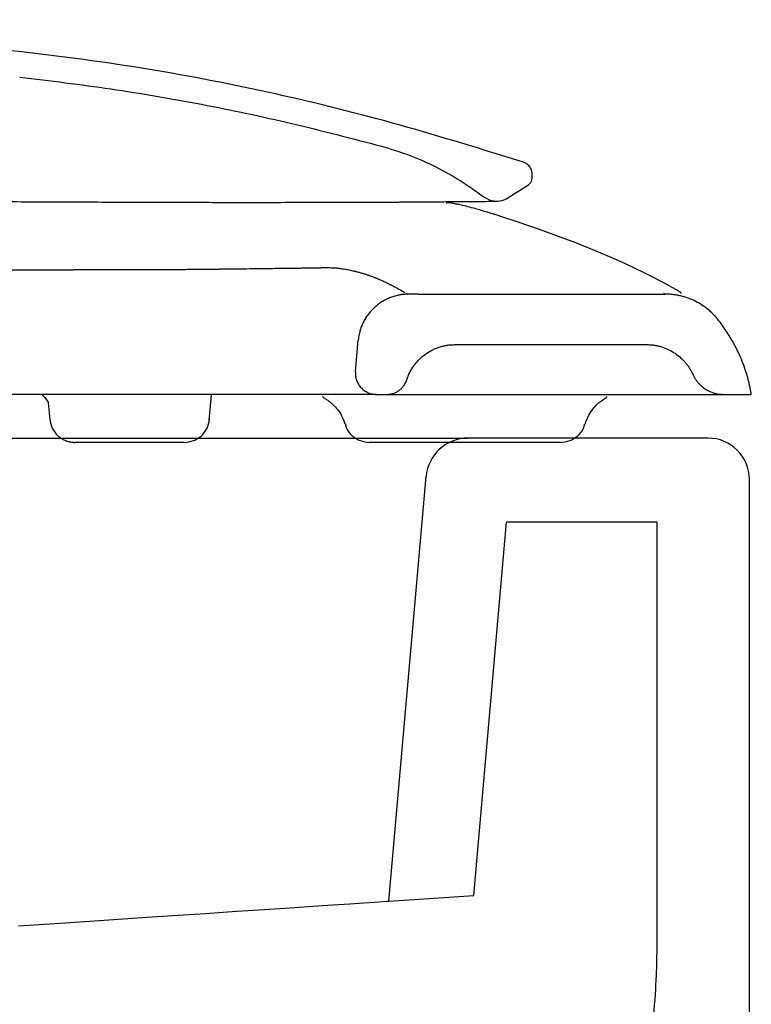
# Model space of a CAD drawing. Header units: millimetres. Extents: x 4421.4 to 4421.82, y 2367.592 to 2368.026.
# Tile 9 of 9: x 4421.733 to 4421.82, y 2367.909 to 2368.026. Entities that reach past the tile are written whole.
import ezdxf

# ---------------------------------------------------------------- set-up
doc = ezdxf.new("R2010")
doc.units = ezdxf.units.MM
doc.layers.add('SANINDUSA', color=3, linetype='Continuous')

msp = doc.modelspace()

# ---------------------------------------------------------------- linework, layer by layer
at = {"layer": 'SANINDUSA'}
for p, q in [((4421.79391, 2368.00683), (4421.7939, 2368.00724)), ((4421.79099, 2368.00442), (4421.79345, 2368.00599)), ((4421.78368, 2368.00386), (4421.78381, 2368.00385)), ((4421.78487, 2368.00369), (4421.78476, 2368.0037)), ((4421.78814, 2368.00456), (4421.78891, 2368.00416)), ((4421.77895, 2367.99307), (4421.77901, 2367.99303)), ((4421.78037, 2367.993), (4421.80971, 2367.993)), ((4421.77292, 2367.98381), (4421.77324, 2367.98751)), ((4421.78472, 2367.987), (4421.80751, 2367.987)), ((4421.81291, 2367.9836), (4421.81301, 2367.98341)), ((4421.73643, 2367.98009), (4421.7366, 2367.9781)), ((4421.75555, 2367.97804), (4421.7558, 2367.98101)), ((4421.77541, 2367.98109), (4421.77662, 2367.98109)), ((4421.81664, 2367.98109), (4421.81992, 2367.98109)), ((4421.68219, 2367.97589), (4421.78628, 2367.97589)), ((4421.7526, 2367.97539), (4421.73959, 2367.97539)), ((4421.81479, 2367.97589), (4421.78628, 2367.97589)), ((4421.77688, 2367.92089), (4421.78129, 2367.97132)), ((4421.81969, 2367.86789), (4421.81969, 2367.97099)), ((4421.78698, 2367.92156), (4421.79086, 2367.96589)), ((4421.80869, 2367.96589), (4421.79086, 2367.96589)), ((4421.77688, 2367.92089), (4421.78698, 2367.92156))]:
    msp.add_line(p, q, dxfattribs=at)
at = {"layer": 'SANINDUSA', "flags": 128}
for points in [[(4421.81159, 2367.99307), (4421.81159, 2367.9931), (4421.81155, 2367.99315), (4421.81112, 2367.99345), (4421.81051, 2367.9938), (4421.80991, 2367.99414), (4421.80914, 2367.99454), (4421.80821, 2367.99502), (4421.80721, 2367.99552), (4421.80615, 2367.99604), (4421.8049, 2367.99662), (4421.80327, 2367.99735), (4421.8013, 2367.99819), (4421.79909, 2367.99908), (4421.79704, 2367.99986), (4421.79478, 2368.00068), (4421.79223, 2368.00156), (4421.79016, 2368.00223), (4421.78962, 2368.0024), (4421.78949, 2368.00244), (4421.78942, 2368.00246), (4421.78939, 2368.00247), (4421.78937, 2368.00248), (4421.78937, 2368.00248), (4421.78937, 2368.00248), (4421.78937, 2368.00248), (4421.78937, 2368.00248), (4421.78937, 2368.00248), (4421.78937, 2368.00248), (4421.78929, 2368.0025), (4421.78904, 2368.00258)], [(4421.73622, 2367.98045), (4421.7364, 2367.98015), (4421.73642, 2367.98011), (4421.73643, 2367.98009), (4421.73643, 2367.98009), (4421.73643, 2367.98009), (4421.73643, 2367.98009), (4421.73643, 2367.98009), (4421.73643, 2367.98009), (4421.73643, 2367.98009), (4421.73643, 2367.98009)], [(4421.73289, 2367.91794), (4421.73781, 2367.91827), (4421.74251, 2367.91859), (4421.74698, 2367.91889), (4421.75119, 2367.91917), (4421.75512, 2367.91943), (4421.75877, 2367.91968), (4421.76212, 2367.9199), (4421.76515, 2367.9201), (4421.76786, 2367.92028), (4421.77022, 2367.92044), (4421.77224, 2367.92058), (4421.7739, 2367.92069), (4421.7752, 2367.92078), (4421.77613, 2367.92084), (4421.77669, 2367.92088), (4421.77688, 2367.92089)]]:
    msp.add_lwpolyline(points, dxfattribs=at)
at = {"layer": 'SANINDUSA'}
for centre, radius, start, end in [((4421.78628, 2367.97089), 0.005, 90, 175), ((4421.81479, 2367.97099), 0.0049, 0, 90)]:
    msp.add_arc(centre, radius, start, end, dxfattribs=at)
for points, knots in [([(4421.79286, 2368.00866), (4421.788, 2368.01018), (4421.77827, 2368.0132), (4421.76338, 2368.01693), (4421.74827, 2368.01986), (4421.73282, 2368.02196), (4421.71714, 2368.02327), (4421.696, 2368.02404), (4421.66957, 2368.0246), (4421.63787, 2368.02513), (4421.60616, 2368.02551), (4421.57451, 2368.02562), (4421.5429, 2368.02557), (4421.52187, 2368.0253), (4421.51135, 2368.02517)], [0, 0, 0, 0, 0.053986, 0.107963, 0.162502, 0.217043, 0.273048, 0.32916, 0.441138, 0.553118, 0.665118, 0.777119, 0.888556, 1, 1, 1, 1]), ([(4421.73304, 2368.01879), (4421.73665, 2368.01835), (4421.74387, 2368.01747), (4421.75465, 2368.01561), (4421.76538, 2368.01335), (4421.77247, 2368.0115), (4421.77601, 2368.01057)], [0, 0, 0, 0, 0.249034, 0.498442, 0.749031, 1, 1, 1, 1]), ([(4421.53325, 2368.01113), (4421.54055, 2368.0102), (4421.54147, 2368.01009), (4421.54312, 2368.00988), (4421.54547, 2368.0096), (4421.54853, 2368.00925), (4421.55195, 2368.00887), (4421.55514, 2368.00853), (4421.55812, 2368.00822), (4421.56137, 2368.0079), (4421.56486, 2368.00757), (4421.56855, 2368.00725), (4421.57179, 2368.00698), (4421.57495, 2368.00673), (4421.57803, 2368.00649), (4421.58116, 2368.00626), (4421.5839, 2368.00608), (4421.58616, 2368.00593), (4421.58834, 2368.00579), (4421.5903, 2368.00567), (4421.59229, 2368.00555), (4421.59424, 2368.00545), (4421.59669, 2368.00532), (4421.59953, 2368.00518), (4421.60236, 2368.00505), (4421.60499, 2368.00494), (4421.60785, 2368.00484), (4421.61122, 2368.00473), (4421.61494, 2368.00463), (4421.61768, 2368.00457), (4421.61967, 2368.00454), (4421.62113, 2368.00451), (4421.62302, 2368.00449), (4421.6274, 2368.00444), (4421.63424, 2368.0044), (4421.64117, 2368.00439), (4421.64552, 2368.00439), (4421.64722, 2368.00439), (4421.64866, 2368.00438), (4421.65011, 2368.00438), (4421.65156, 2368.00438), (4421.65344, 2368.00437), (4421.65574, 2368.00437), (4421.65859, 2368.00436), (4421.66186, 2368.00435), (4421.66553, 2368.00433), (4421.66947, 2368.00432), (4421.67331, 2368.0043), (4421.67696, 2368.00428), (4421.68037, 2368.00426), (4421.68306, 2368.00424), (4421.68516, 2368.00423), (4421.68672, 2368.00422), (4421.68824, 2368.00421), (4421.69047, 2368.0042), (4421.69314, 2368.00418), (4421.69611, 2368.00416), (4421.69878, 2368.00415), (4421.70147, 2368.00413), (4421.70436, 2368.00412), (4421.70684, 2368.00411), (4421.70914, 2368.0041), (4421.71146, 2368.00408), (4421.71428, 2368.00407), (4421.71727, 2368.00405), (4421.7199, 2368.00404), (4421.72212, 2368.00404), (4421.72455, 2368.00403), (4421.72774, 2368.00401), (4421.73165, 2368.00399), (4421.73538, 2368.00397), (4421.7387, 2368.00396), (4421.74166, 2368.00395), (4421.74463, 2368.00393), (4421.74767, 2368.00392), (4421.75078, 2368.00391), (4421.75377, 2368.00391), (4421.75667, 2368.0039), (4421.75957, 2368.0039), (4421.76295, 2368.0039), (4421.76669, 2368.00391), (4421.76962, 2368.00391), (4421.77155, 2368.00392), (4421.77253, 2368.00392), (4421.77351, 2368.00392), (4421.77447, 2368.00393), (4421.77542, 2368.00393), (4421.77633, 2368.00394), (4421.77721, 2368.00394), (4421.77794, 2368.00394), (4421.77853, 2368.00395), (4421.77899, 2368.00395), (4421.77958, 2368.00395), (4421.78031, 2368.00396), (4421.78122, 2368.00397), (4421.78218, 2368.00398), (4421.78318, 2368.00398), (4421.78412, 2368.00399), (4421.78484, 2368.004), (4421.78536, 2368.004), (4421.78573, 2368.004), (4421.78617, 2368.00401), (4421.78668, 2368.00401), (4421.78725, 2368.00402), (4421.78778, 2368.00402), (4421.78808, 2368.00402), (4421.78957, 2368.00403)], [0, 0, 0, 0, 0.005923, 0.011652, 0.020738, 0.035435, 0.049596, 0.06243, 0.073885, 0.084873, 0.100409, 0.114053, 0.126585, 0.136305, 0.148677, 0.15988, 0.169669, 0.177483, 0.183547, 0.192277, 0.197761, 0.203956, 0.212272, 0.22271, 0.232703, 0.240873, 0.249221, 0.261432, 0.274529, 0.286364, 0.288723, 0.294349, 0.300916, 0.307514, 0.337894, 0.368913, 0.376238, 0.380987, 0.385761, 0.39056, 0.395359, 0.40011, 0.409224, 0.418152, 0.428348, 0.441629, 0.454621, 0.467322, 0.479734, 0.490858, 0.50121, 0.506512, 0.511694, 0.516754, 0.521693, 0.533888, 0.543497, 0.551431, 0.560789, 0.570701, 0.580741, 0.586052, 0.594408, 0.604667, 0.615469, 0.625871, 0.632693, 0.639391, 0.652295, 0.667861, 0.683044, 0.694952, 0.706508, 0.718184, 0.730751, 0.744084, 0.757744, 0.769994, 0.783531, 0.798703, 0.819683, 0.84216, 0.847916, 0.853927, 0.860012, 0.866172, 0.872408, 0.87872, 0.884741, 0.89083, 0.894511, 0.897799, 0.901122, 0.9081, 0.91523, 0.923899, 0.933516, 0.943329, 0.952361, 0.95708, 0.961485, 0.965967, 0.973588, 0.982383, 0.991323, 1, 1, 1, 1]), ([(4421.77601, 2368.01057), (4421.77711, 2368.01024), (4421.77931, 2368.00957), (4421.78243, 2368.00818), (4421.78541, 2368.00654), (4421.78722, 2368.00522), (4421.78814, 2368.00456)], [0, 0, 0, 0, 0.252976, 0.505952, 0.751833, 1, 1, 1, 1]), ([(4421.7939, 2368.00724), (4421.79389, 2368.00741), (4421.79385, 2368.00775), (4421.79359, 2368.00819), (4421.79325, 2368.00851), (4421.79298, 2368.00862), (4421.79286, 2368.00866)], [0, 0, 0, 0, 0.268445, 0.536869, 0.805472, 1, 1, 1, 1]), ([(4421.79345, 2368.00599), (4421.79351, 2368.00604), (4421.79367, 2368.00616), (4421.79384, 2368.00642), (4421.7939, 2368.00667), (4421.7939, 2368.0068), (4421.79391, 2368.00683)], [0, 0, 0, 0, 0.2487975, 0.5860188, 0.9232863, 1, 1, 1, 1]), ([(4421.78424, 2368.00382), (4421.78416, 2368.00383), (4421.78402, 2368.00385), (4421.78388, 2368.00387), (4421.78381, 2368.00388)], [0, 0, 0, 0, 0.503229, 1, 1, 1, 1]), ([(4421.78477, 2368.00372), (4421.78469, 2368.00374), (4421.78452, 2368.00377), (4421.78436, 2368.00379), (4421.78428, 2368.00381)], [0, 0, 0, 0, 0.502304, 1, 1, 1, 1]), ([(4421.78536, 2368.0036), (4421.78527, 2368.00362), (4421.78511, 2368.00365), (4421.78495, 2368.00369), (4421.78487, 2368.0037)], [0, 0, 0, 0, 0.502463, 1, 1, 1, 1]), ([(4421.78713, 2368.00316), (4421.78684, 2368.00323), (4421.78626, 2368.00339), (4421.78571, 2368.00352), (4421.78543, 2368.00359)], [0, 0, 0, 0, 0.493044, 1, 1, 1, 1]), ([(4421.78891, 2368.00416), (4421.78908, 2368.00411), (4421.78953, 2368.004), (4421.79027, 2368.00406), (4421.79076, 2368.0043), (4421.79099, 2368.00442)], [0, 0, 0, 0, 0.252877, 0.641577, 1, 1, 1, 1]), ([(4421.78858, 2368.00272), (4421.78833, 2368.00279), (4421.78784, 2368.00295), (4421.78737, 2368.00309), (4421.78713, 2368.00316)], [0, 0, 0, 0, 0.500089, 1, 1, 1, 1]), ([(4421.78904, 2368.00258), (4421.78896, 2368.0026), (4421.78881, 2368.00265), (4421.78865, 2368.0027), (4421.78857, 2368.00272)], [0, 0, 0, 0, 0.50409, 1, 1, 1, 1]), ([(4421.71597, 2367.99576), (4421.71623, 2367.99576), (4421.71674, 2367.99576), (4421.71751, 2367.99577), (4421.71841, 2367.99578), (4421.71943, 2367.99578), (4421.72095, 2367.9958), (4421.72284, 2367.99581), (4421.72508, 2367.99583), (4421.72693, 2367.99584), (4421.7284, 2367.99585), (4421.72949, 2367.99586), (4421.73057, 2367.99587), (4421.73165, 2367.99587), (4421.73272, 2367.99588), (4421.73343, 2367.99588), (4421.73378, 2367.99588)], [0, 0, 0, 0, 0.041765, 0.083464, 0.125097, 0.187688, 0.25011, 0.375427, 0.499992, 0.624921, 0.687513, 0.749883, 0.812496, 0.874899, 0.93757, 1, 1, 1, 1]), ([(4421.73378, 2367.99588), (4421.734, 2367.99589), (4421.73443, 2367.99589), (4421.73507, 2367.99589), (4421.73581, 2367.99589), (4421.73666, 2367.9959), (4421.73752, 2367.9959), (4421.7383, 2367.9959), (4421.73875, 2367.9959), (4421.73898, 2367.9959)], [0, 0, 0, 0, 0.121851, 0.243427, 0.364727, 0.547389, 0.729352, 0.86489, 1, 1, 1, 1]), ([(4421.73898, 2367.9959), (4421.73904, 2367.9959), (4421.73914, 2367.9959), (4421.7393, 2367.9959), (4421.73958, 2367.99591), (4421.73997, 2367.99591), (4421.74048, 2367.99591), (4421.74098, 2367.99591), (4421.74147, 2367.99591), (4421.74197, 2367.99591), (4421.74246, 2367.99591), (4421.74294, 2367.99591), (4421.74343, 2367.99591), (4421.74391, 2367.99591), (4421.74438, 2367.99591), (4421.74499, 2367.99591), (4421.74572, 2367.99592), (4421.74687, 2367.99592), (4421.74827, 2367.99592), (4421.74965, 2367.99593), (4421.75072, 2367.99593), (4421.75125, 2367.99594), (4421.75152, 2367.99594)], [0, 0, 0, 0, 0.011839, 0.023703, 0.035538, 0.073537, 0.111455, 0.149293, 0.187051, 0.224731, 0.262332, 0.299856, 0.337304, 0.374677, 0.411975, 0.4492, 0.518172, 0.586895, 0.725051, 0.862266, 0.931246, 1, 1, 1, 1]), ([(4421.75152, 2367.99594), (4421.75166, 2367.99594), (4421.75193, 2367.99594), (4421.75247, 2367.99594), (4421.7534, 2367.99595), (4421.75431, 2367.99596), (4421.75508, 2367.99596), (4421.75534, 2367.99597), (4421.75547, 2367.99597)], [0, 0, 0, 0, 0.100093, 0.200009, 0.400003, 0.799985, 0.900066, 1, 1, 1, 1]), ([(4421.75547, 2367.99597), (4421.75564, 2367.99597), (4421.75599, 2367.99598), (4421.75651, 2367.99598), (4421.75711, 2367.99599), (4421.75778, 2367.996), (4421.75878, 2367.99601), (4421.75999, 2367.99602), (4421.7614, 2367.99604), (4421.76274, 2367.99606), (4421.7638, 2367.99607), (4421.7646, 2367.99608), (4421.76516, 2367.99609), (4421.76551, 2367.99609), (4421.76569, 2367.99609)], [0, 0, 0, 0, 0.0454324, 0.0907652, 0.1359979, 0.2040664, 0.27191, 0.4081767, 0.5435868, 0.6798119, 0.8152641, 0.8770413, 0.9386373, 1, 1, 1, 1]), ([(4421.76569, 2367.99609), (4421.76577, 2367.99609), (4421.76594, 2367.99609), (4421.76619, 2367.9961), (4421.76643, 2367.9961), (4421.76672, 2367.99611), (4421.76707, 2367.99611), (4421.76747, 2367.99612), (4421.76779, 2367.99612), (4421.76805, 2367.99612), (4421.76824, 2367.99612), (4421.76837, 2367.99612), (4421.76844, 2367.99612)], [0, 0, 0, 0, 0.0869003, 0.1738945, 0.2607295, 0.3347811, 0.4828818, 0.6309836, 0.7785862, 0.852392, 0.9261953, 1, 1, 1, 1]), ([(4421.76844, 2367.99612), (4421.76848, 2367.99613), (4421.76856, 2367.99613), (4421.76867, 2367.99613), (4421.76875, 2367.99614), (4421.76884, 2367.99614), (4421.76892, 2367.99615), (4421.76901, 2367.99615), (4421.76905, 2367.99615), (4421.76907, 2367.99615)], [0, 0, 0, 0, 0.199903, 0.399853, 0.499916, 0.599889, 0.799949, 0.899629, 1, 1, 1, 1]), ([(4421.76907, 2367.99615), (4421.76915, 2367.99616), (4421.76931, 2367.99616), (4421.76969, 2367.99616), (4421.77006, 2367.99614), (4421.7705, 2367.99612), (4421.77079, 2367.99609), (4421.77107, 2367.99606), (4421.7712, 2367.99604), (4421.77127, 2367.99603)], [0, 0, 0, 0, 0.100643, 0.201795, 0.504486, 0.603593, 0.801796, 0.900733, 1, 1, 1, 1]), ([(4421.77127, 2367.99603), (4421.77137, 2367.99602), (4421.77158, 2367.99599), (4421.77188, 2367.99593), (4421.77217, 2367.99588), (4421.77246, 2367.99581), (4421.77265, 2367.99577), (4421.77274, 2367.99575)], [0, 0, 0, 0, 0.199605, 0.399979, 0.599974, 0.799982, 1, 1, 1, 1]), ([(4421.77274, 2367.99575), (4421.77277, 2367.99574), (4421.77282, 2367.99573), (4421.7729, 2367.99571), (4421.77297, 2367.99569), (4421.77309, 2367.99566), (4421.77325, 2367.99562), (4421.77345, 2367.99556), (4421.77371, 2367.99549), (4421.77403, 2367.99539), (4421.7744, 2367.99527), (4421.77469, 2367.99517), (4421.77492, 2367.99508), (4421.77503, 2367.99504), (4421.77509, 2367.99502)], [0, 0, 0, 0, 0.029994, 0.060047, 0.09013, 0.120204, 0.200299, 0.280427, 0.360573, 0.520725, 0.680742, 0.840368, 0.920246, 1, 1, 1, 1]), ([(4421.77509, 2367.99502), (4421.7751, 2367.99501), (4421.77513, 2367.995), (4421.77519, 2367.99498), (4421.77525, 2367.99495), (4421.77533, 2367.99492), (4421.77544, 2367.99488), (4421.77558, 2367.99482), (4421.77577, 2367.99474), (4421.77601, 2367.99464), (4421.77632, 2367.9945), (4421.77658, 2367.99437), (4421.7768, 2367.99426), (4421.77691, 2367.99421), (4421.77696, 2367.99418)], [0, 0, 0, 0, 0.025336, 0.050505, 0.075613, 0.100735, 0.167868, 0.235007, 0.302151, 0.45249, 0.60285, 0.801419, 0.900732, 1, 1, 1, 1]), ([(4421.77696, 2367.99418), (4421.77697, 2367.99418), (4421.77698, 2367.99418), (4421.777, 2367.99417), (4421.77703, 2367.99415), (4421.77707, 2367.99413), (4421.7771, 2367.99412), (4421.77712, 2367.99411)], [0, 0, 0, 0, 0.100531, 0.200025, 0.399968, 0.600014, 1, 1, 1, 1]), ([(4421.77712, 2367.99411), (4421.77717, 2367.99408), (4421.77727, 2367.99403), (4421.77747, 2367.99393), (4421.77765, 2367.99383), (4421.77786, 2367.99371), (4421.77802, 2367.99362), (4421.77817, 2367.99354), (4421.77827, 2367.99348), (4421.77833, 2367.99344), (4421.77837, 2367.99342)], [0, 0, 0, 0, 0.100402, 0.201046, 0.402085, 0.502612, 0.701569, 0.801044, 0.900396, 1, 1, 1, 1]), ([(4421.77909, 2367.99298), (4421.77902, 2367.99298), (4421.77887, 2367.99298), (4421.77865, 2367.99296), (4421.77844, 2367.99294), (4421.77822, 2367.9929), (4421.7779, 2367.99284), (4421.77747, 2367.99273), (4421.77695, 2367.99255), (4421.77646, 2367.99232), (4421.77582, 2367.99195), (4421.7751, 2367.99139), (4421.77449, 2367.9907), (4421.77408, 2367.9901), (4421.77382, 2367.98961), (4421.7736, 2367.98911), (4421.77345, 2367.98865), (4421.77335, 2367.98823), (4421.77328, 2367.98787), (4421.77326, 2367.98763), (4421.77324, 2367.98751)], [0, 0, 0, 0, 0.025056, 0.050057, 0.075035, 0.100026, 0.125062, 0.187543, 0.250087, 0.312568, 0.375112, 0.500007, 0.624901, 0.687382, 0.749926, 0.812407, 0.874951, 0.916618, 0.958249, 1, 1, 1, 1]), ([(4421.77837, 2367.99342), (4421.77838, 2367.99341), (4421.77841, 2367.9934), (4421.77848, 2367.99336), (4421.77855, 2367.99332), (4421.77863, 2367.99327), (4421.7787, 2367.99322), (4421.77875, 2367.9932), (4421.77877, 2367.99318)], [0, 0, 0, 0, 0.0999395, 0.2000078, 0.4000045, 0.5999978, 0.7998249, 1, 1, 1, 1]), ([(4421.77901, 2367.99303), (4421.77902, 2367.99303), (4421.77903, 2367.99302), (4421.77906, 2367.99301), (4421.77907, 2367.993), (4421.77908, 2367.99299), (4421.77909, 2367.99299), (4421.77909, 2367.99298), (4421.77909, 2367.99298), (4421.77909, 2367.99298)], [0, 0, 0, 0, 0.100044, 0.30013, 0.50022, 0.700132, 0.800087, 0.900042, 1, 1, 1, 1]), ([(4421.78037, 2367.993), (4421.78016, 2367.993), (4421.77973, 2367.993), (4421.77931, 2367.99299), (4421.77909, 2367.99298)], [0, 0, 0, 0, 0.499426, 1, 1, 1, 1]), ([(4421.80949, 2367.99312), (4421.80957, 2367.99308), (4421.80962, 2367.99305), (4421.80967, 2367.99302), (4421.80969, 2367.99301), (4421.8097, 2367.993), (4421.80971, 2367.993), (4421.80971, 2367.993), (4421.80971, 2367.993), (4421.80971, 2367.993), (4421.80971, 2367.993), (4421.80971, 2367.993), (4421.80971, 2367.993), (4421.80971, 2367.993), (4421.80971, 2367.993), (4421.80971, 2367.993)], [0, 0, 0, 0, 0.5, 0.5, 0.75, 0.875, 0.9375, 0.96875, 0.984375, 0.992188, 0.996094, 0.998047, 0.999023, 0.999023, 1, 1, 1, 1]), ([(4421.81608, 2367.98984), (4421.81602, 2367.98991), (4421.81592, 2367.99005), (4421.81575, 2367.99025), (4421.81557, 2367.99044), (4421.81539, 2367.99063), (4421.8152, 2367.99082), (4421.81501, 2367.99099), (4421.81464, 2367.99131), (4421.81407, 2367.99172), (4421.81327, 2367.99218), (4421.81242, 2367.99254), (4421.81169, 2367.99276), (4421.81108, 2367.99288), (4421.81063, 2367.99295), (4421.81017, 2367.99299), (4421.80986, 2367.993), (4421.80971, 2367.993)], [0, 0, 0, 0, 0.035831, 0.071562, 0.107232, 0.142879, 0.178543, 0.214261, 0.250073, 0.375007, 0.500016, 0.624949, 0.749958, 0.812531, 0.874924, 0.937344, 1, 1, 1, 1]), ([(4421.81992, 2367.98109), (4421.8199, 2367.98121), (4421.81986, 2367.98147), (4421.81979, 2367.98185), (4421.81971, 2367.98222), (4421.81962, 2367.9826), (4421.81952, 2367.98297), (4421.81935, 2367.98359), (4421.81907, 2367.98445), (4421.81869, 2367.98542), (4421.8183, 2367.98627), (4421.81792, 2367.987), (4421.81751, 2367.98772), (4421.81707, 2367.98844), (4421.81659, 2367.98915), (4421.81625, 2367.98961), (4421.81608, 2367.98984)], [0, 0, 0, 0, 0.039942, 0.079856, 0.119758, 0.159667, 0.1996, 0.239575, 0.359393, 0.479348, 0.56339, 0.648881, 0.734709, 0.821749, 0.910136, 1, 1, 1, 1]), ([(4421.779, 2367.98283), (4421.77903, 2367.9829), (4421.77908, 2367.98305), (4421.77916, 2367.98327), (4421.77926, 2367.98349), (4421.7794, 2367.98377), (4421.77959, 2367.98412), (4421.77985, 2367.98451), (4421.78014, 2367.98488), (4421.78057, 2367.98535), (4421.78117, 2367.98586), (4421.78184, 2367.98628), (4421.78241, 2367.98654), (4421.78286, 2367.98671), (4421.78331, 2367.98684), (4421.78378, 2367.98693), (4421.78425, 2367.98699), (4421.78456, 2367.98699), (4421.78472, 2367.987)], [0, 0, 0, 0, 0.031313, 0.062568, 0.093814, 0.1251, 0.187572, 0.250117, 0.312545, 0.375044, 0.500102, 0.624876, 0.687423, 0.750042, 0.812461, 0.874953, 0.937422, 1, 1, 1, 1]), ([(4421.80751, 2367.987), (4421.80759, 2367.987), (4421.80775, 2367.98699), (4421.80799, 2367.98698), (4421.80823, 2367.98696), (4421.80847, 2367.98692), (4421.8087, 2367.98688), (4421.80894, 2367.98683), (4421.80936, 2367.98671), (4421.80996, 2367.98649), (4421.81071, 2367.9861), (4421.81139, 2367.9856), (4421.81189, 2367.98511), (4421.81225, 2367.98468), (4421.8125, 2367.98434), (4421.81272, 2367.98398), (4421.81285, 2367.98373), (4421.81291, 2367.9836)], [0, 0, 0, 0, 0.035805, 0.071466, 0.107041, 0.142588, 0.178163, 0.213824, 0.249628, 0.374512, 0.499397, 0.624359, 0.749322, 0.812147, 0.874661, 0.937175, 1, 1, 1, 1]), ([(4421.77292, 2367.98381), (4421.77292, 2367.98376), (4421.77291, 2367.98368), (4421.77291, 2367.98355), (4421.77291, 2367.98342), (4421.77293, 2367.98325), (4421.77297, 2367.98303), (4421.77306, 2367.9827), (4421.77324, 2367.9823), (4421.77355, 2367.98189), (4421.77394, 2367.98154), (4421.77432, 2367.98133), (4421.77464, 2367.9812), (4421.77489, 2367.98114), (4421.77515, 2367.9811), (4421.77532, 2367.98109), (4421.77541, 2367.98109)], [0, 0, 0, 0, 0.031347, 0.062594, 0.093823, 0.12512, 0.187593, 0.250199, 0.37511, 0.500021, 0.624931, 0.749842, 0.812315, 0.874921, 0.937361, 1, 1, 1, 1]), ([(4421.77662, 2367.98109), (4421.77668, 2367.98109), (4421.77678, 2367.98109), (4421.77694, 2367.98111), (4421.77709, 2367.98113), (4421.77725, 2367.98117), (4421.77747, 2367.98123), (4421.77777, 2367.98135), (4421.7781, 2367.98156), (4421.7784, 2367.98182), (4421.77863, 2367.98209), (4421.7788, 2367.98234), (4421.77892, 2367.98258), (4421.77898, 2367.98274), (4421.779, 2367.98283)], [0, 0, 0, 0, 0.050253, 0.100192, 0.150017, 0.199928, 0.250125, 0.374992, 0.500035, 0.624903, 0.749946, 0.833335, 0.916377, 1, 1, 1, 1]), ([(4421.81301, 2367.98341), (4421.81303, 2367.98335), (4421.81309, 2367.98324), (4421.81318, 2367.98307), (4421.81328, 2367.98291), (4421.81339, 2367.98276), (4421.8135, 2367.9826), (4421.8137, 2367.98236), (4421.81402, 2367.98205), (4421.81447, 2367.98171), (4421.81498, 2367.98143), (4421.81545, 2367.98126), (4421.81588, 2367.98115), (4421.81626, 2367.9811), (4421.81651, 2367.98109), (4421.81664, 2367.98109)], [0, 0, 0, 0, 0.0418575, 0.0835205, 0.1250826, 0.1666381, 0.2082813, 0.2501059, 0.3750075, 0.5000303, 0.6249319, 0.7499548, 0.8333473, 0.916444, 1, 1, 1, 1]), ([(4421.77541, 2367.98109), (4421.77541, 2367.98109), (4421.77531, 2367.98109), (4421.77512, 2367.98109), (4421.77488, 2367.98109), (4421.77449, 2367.98109), (4421.77395, 2367.98109), (4421.77373, 2367.98109), (4421.77349, 2367.98109), (4421.77322, 2367.98109), (4421.77296, 2367.98109), (4421.77267, 2367.98109), (4421.77236, 2367.98109), (4421.77205, 2367.98109), (4421.77172, 2367.98109), (4421.77137, 2367.98109), (4421.77084, 2367.98109), (4421.77026, 2367.98109), (4421.76963, 2367.98109), (4421.76852, 2367.98109), (4421.76726, 2367.98109), (4421.76585, 2367.98109), (4421.76557, 2367.98109), (4421.76528, 2367.98109), (4421.76499, 2367.98109), (4421.76447, 2367.98109), (4421.76393, 2367.98109), (4421.76337, 2367.98109), (4421.76254, 2367.98109), (4421.76167, 2367.98109), (4421.76076, 2367.98109), (4421.76015, 2367.98109), (4421.75953, 2367.98109), (4421.75889, 2367.98109), (4421.75824, 2367.98109), (4421.75757, 2367.98109), (4421.75689, 2367.98109), (4421.7562, 2367.98109), (4421.75549, 2367.98109), (4421.75477, 2367.98109), (4421.75404, 2367.98109), (4421.75331, 2367.98109), (4421.75255, 2367.98109), (4421.75104, 2367.98109), (4421.74947, 2367.98109), (4421.74784, 2367.98109), (4421.74578, 2367.98109), (4421.74362, 2367.98109), (4421.74139, 2367.98109), (4421.73961, 2367.98109), (4421.73777, 2367.98109), (4421.73589, 2367.98109), (4421.7335, 2367.98109), (4421.73105, 2367.98109), (4421.72853, 2367.98109), (4421.72803, 2367.98109), (4421.72752, 2367.98109), (4421.72701, 2367.98109), (4421.726, 2367.98109), (4421.72497, 2367.98109), (4421.72394, 2367.98109), (4421.72287, 2367.98109), (4421.72179, 2367.98109), (4421.72071, 2367.98109), (4421.71962, 2367.98109), (4421.71853, 2367.98109), (4421.71743, 2367.98109), (4421.71688, 2367.98109), (4421.71633, 2367.98109), (4421.71578, 2367.98109), (4421.71468, 2367.98109), (4421.71357, 2367.98109), (4421.71245, 2367.98109), (4421.71189, 2367.98109), (4421.71133, 2367.98109), (4421.71077, 2367.98109), (4421.70969, 2367.98109), (4421.70859, 2367.98109), (4421.7075, 2367.98109), (4421.70695, 2367.98109), (4421.70641, 2367.98109), (4421.70586, 2367.98109), (4421.70476, 2367.98109), (4421.70366, 2367.98109), (4421.70256, 2367.98109), (4421.70091, 2367.98109), (4421.69926, 2367.98109), (4421.6976, 2367.98109), (4421.6826, 2367.98109), (4421.6676, 2367.98109), (4421.6526, 2367.98109), (4421.65205, 2367.98109), (4421.6515, 2367.98109), (4421.65095, 2367.98109), (4421.6504, 2367.98109), (4421.64985, 2367.98109), (4421.6493, 2367.98109), (4421.64874, 2367.98109), (4421.64819, 2367.98109), (4421.64764, 2367.98109), (4421.64709, 2367.98109), (4421.64654, 2367.98109), (4421.646, 2367.98109), (4421.64491, 2367.98109), (4421.64379, 2367.98109), (4421.64271, 2367.98109), (4421.64216, 2367.98109), (4421.64161, 2367.98109), (4421.64107, 2367.98109), (4421.64052, 2367.98109), (4421.63998, 2367.98109), (4421.63943, 2367.98109), (4421.63887, 2367.98109), (4421.63831, 2367.98109), (4421.63776, 2367.98109), (4421.6372, 2367.98109), (4421.63664, 2367.98109), (4421.63609, 2367.98109), (4421.63565, 2367.98109), (4421.63521, 2367.98109), (4421.63477, 2367.98109), (4421.63465, 2367.98109), (4421.63454, 2367.98109), (4421.63443, 2367.98109), (4421.63166, 2367.98109), (4421.62894, 2367.98109), (4421.62626, 2367.98109), (4421.6242, 2367.98109), (4421.62217, 2367.98109), (4421.62017, 2367.98109), (4421.61769, 2367.98109), (4421.61527, 2367.98109), (4421.61291, 2367.98109), (4421.61199, 2367.98109), (4421.61107, 2367.98109), (4421.61016, 2367.98109), (4421.60881, 2367.98109), (4421.60748, 2367.98109), (4421.60618, 2367.98109), (4421.60531, 2367.98109), (4421.60446, 2367.98109), (4421.60362, 2367.98109), (4421.60237, 2367.98109), (4421.60115, 2367.98109), (4421.59997, 2367.98109), (4421.59722, 2367.98109), (4421.59465, 2367.98109), (4421.59229, 2367.98109), (4421.59197, 2367.98109), (4421.59164, 2367.98109), (4421.59132, 2367.98109), (4421.59068, 2367.98109), (4421.59005, 2367.98109), (4421.58945, 2367.98109), (4421.58915, 2367.98109), (4421.58885, 2367.98109), (4421.58855, 2367.98109), (4421.58826, 2367.98109), (4421.58797, 2367.98109), (4421.58768, 2367.98109), (4421.58739, 2367.98109), (4421.58711, 2367.98109), (4421.58683, 2367.98109), (4421.58656, 2367.98109), (4421.58628, 2367.98109), (4421.58601, 2367.98109), (4421.58575, 2367.98109), (4421.58548, 2367.98109), (4421.58522, 2367.98109), (4421.58466, 2367.98109), (4421.58404, 2367.98109), (4421.58353, 2367.98109), (4421.58326, 2367.98109), (4421.583, 2367.98109), (4421.58274, 2367.98109), (4421.58248, 2367.98109), (4421.58223, 2367.98109), (4421.58198, 2367.98109), (4421.5819, 2367.98109), (4421.58181, 2367.98109), (4421.58173, 2367.98109), (4421.58157, 2367.98109), (4421.58141, 2367.98109), (4421.58126, 2367.98109), (4421.58074, 2367.98109), (4421.58023, 2367.98109), (4421.57978, 2367.98109), (4421.57965, 2367.98109), (4421.57951, 2367.98109), (4421.57939, 2367.98109), (4421.57923, 2367.98109), (4421.57907, 2367.98109), (4421.57892, 2367.98109), (4421.5789, 2367.98109), (4421.57887, 2367.98109), (4421.57884, 2367.98109), (4421.57849, 2367.98109), (4421.57816, 2367.98109), (4421.57785, 2367.98109), (4421.57754, 2367.98109), (4421.57725, 2367.98109), (4421.57699, 2367.98109), (4421.57672, 2367.98109), (4421.57648, 2367.98109), (4421.57626, 2367.98109), (4421.57594, 2367.98109), (4421.57568, 2367.98109), (4421.57547, 2367.98109), (4421.57546, 2367.98109), (4421.57545, 2367.98109), (4421.57544, 2367.98109), (4421.57501, 2367.98109), (4421.5748, 2367.98109), (4421.5748, 2367.98109)], [0, 0, 0, 0, 1, 1, 1, 2, 2, 2, 3, 3, 3, 4, 4, 4, 5, 5, 5, 6, 6, 6, 7, 7, 7, 8, 8, 8, 9, 9, 9, 10, 10, 10, 11, 11, 11, 12, 12, 12, 13, 13, 13, 14, 14, 14, 15, 15, 15, 16, 16, 16, 17, 17, 17, 18, 18, 18, 19, 19, 19, 20, 20, 20, 21, 21, 21, 22, 22, 22, 23, 23, 23, 24, 24, 24, 25, 25, 25, 26, 26, 26, 27, 27, 27, 28, 28, 28, 29, 29, 29, 30, 30, 30, 31, 31, 31, 32, 32, 32, 33, 33, 33, 34, 34, 34, 35, 35, 35, 36, 36, 36, 37, 37, 37, 38, 38, 38, 39, 39, 39, 40, 40, 40, 41, 41, 41, 42, 42, 42, 43, 43, 43, 44, 44, 44, 45, 45, 45, 46, 46, 46, 47, 47, 47, 48, 48, 48, 49, 49, 49, 50, 50, 50, 51, 51, 51, 52, 52, 52, 53, 53, 53, 54, 54, 54, 55, 55, 55, 56, 56, 56, 57, 57, 57, 58, 58, 58, 59, 59, 59, 60, 60, 60, 61, 61, 61, 62, 62, 62, 63, 63, 63, 64, 64, 64, 65, 65, 65, 66, 66, 66, 67, 67, 67, 68, 68, 68, 69, 69, 69, 70, 70, 70, 71, 71, 71, 71]), ([(4421.73564, 2367.98109), (4421.73566, 2367.98108), (4421.73584, 2367.98093), (4421.73608, 2367.98062), (4421.7363, 2367.98033)], [0, 0, 0, 0, 0.068094, 1, 1, 1, 1]), ([(4421.76902, 2367.98084), (4421.76901, 2367.98083), (4421.769, 2367.98079), (4421.76915, 2367.98069), (4421.76943, 2367.98051), (4421.77001, 2367.98012), (4421.7707, 2367.97946), (4421.77133, 2367.97851), (4421.77154, 2367.9779), (4421.77166, 2367.97757)], [0, 0, 0, 0, 0.068505, 0.164186, 0.263414, 0.372996, 0.642358, 0.809641, 1, 1, 1, 1]), ([(4421.77662, 2367.98109), (4421.80286, 2367.98109), (4421.80337, 2367.98109), (4421.80403, 2367.98109), (4421.80468, 2367.98109), (4421.80539, 2367.98109), (4421.8061, 2367.98109), (4421.80669, 2367.98109), (4421.80699, 2367.98109), (4421.80713, 2367.98109), (4421.80713, 2367.98109), (4421.80713, 2367.98109), (4421.80713, 2367.98109), (4421.80713, 2367.98109), (4421.80713, 2367.98109), (4421.80713, 2367.98109), (4421.80713, 2367.98109), (4421.80713, 2367.98109), (4421.80714, 2367.98109), (4421.80717, 2367.98109), (4421.80724, 2367.98109), (4421.80744, 2367.98109), (4421.80791, 2367.98109), (4421.80868, 2367.98109), (4421.80952, 2367.98109), (4421.81029, 2367.98109), (4421.8111, 2367.98109), (4421.81199, 2367.98109), (4421.81278, 2367.98109), (4421.81344, 2367.98109), (4421.81398, 2367.98109), (4421.81447, 2367.98109), (4421.81495, 2367.98109), (4421.81527, 2367.98109), (4421.81551, 2367.98109), (4421.81564, 2367.98109), (4421.81575, 2367.98109), (4421.81586, 2367.98109), (4421.81596, 2367.98109), (4421.81608, 2367.98109), (4421.8162, 2367.98109), (4421.81632, 2367.98109), (4421.81639, 2367.98109), (4421.81644, 2367.98109), (4421.81648, 2367.98109), (4421.81653, 2367.98109), (4421.81657, 2367.98109), (4421.81661, 2367.98109), (4421.81663, 2367.98109), (4421.81664, 2367.98109), (4421.81664, 2367.98109)], [0, 0, 0, 0, 0.029379, 0.056298, 0.074343, 0.104517, 0.140607, 0.161613, 0.179662, 0.179662, 0.179662, 0.179663, 0.179664, 0.179666, 0.179671, 0.17969, 0.179728, 0.179805, 0.179958, 0.181181, 0.183626, 0.188518, 0.208083, 0.247212, 0.294889, 0.330665, 0.366436, 0.427742, 0.48702, 0.522014, 0.567969, 0.612722, 0.648466, 0.703436, 0.71942, 0.735399, 0.751137, 0.766876, 0.782612, 0.798348, 0.826917, 0.851147, 0.871434, 0.883549, 0.895663, 0.908606, 0.931454, 0.954303, 0.977151, 1, 1, 1, 1]), ([(4421.80018, 2367.97755), (4421.80031, 2367.97791), (4421.80056, 2367.97858), (4421.80124, 2367.97956), (4421.80203, 2367.98031), (4421.80262, 2367.98068), (4421.80279, 2367.98081), (4421.80278, 2367.98083), (4421.80277, 2367.98084)], [0, 0, 0, 0, 0.217489, 0.403904, 0.694787, 0.892165, 0.961197, 1, 1, 1, 1]), ([(4421.7366, 2367.97813), (4421.73667, 2367.97776), (4421.73682, 2367.97703), (4421.73753, 2367.97613), (4421.73833, 2367.97563), (4421.73896, 2367.97545), (4421.73928, 2367.9754), (4421.73945, 2367.97539), (4421.73953, 2367.97539), (4421.73957, 2367.97539), (4421.73959, 2367.97539), (4421.7396, 2367.97539), (4421.7396, 2367.97539), (4421.7396, 2367.97539), (4421.73961, 2367.97539), (4421.73961, 2367.97539), (4421.73961, 2367.97539), (4421.73961, 2367.97539), (4421.73961, 2367.97539), (4421.73961, 2367.97539), (4421.73961, 2367.97539), (4421.73961, 2367.97539), (4421.73961, 2367.97539)], [0, 0, 0, 0, 0.25093, 0.50117, 0.750408, 0.875221, 0.937555, 0.968756, 0.984372, 0.992184, 0.996092, 0.998046, 0.999023, 0.999511, 0.999756, 0.999878, 0.999939, 0.999969, 0.999985, 0.999992, 0.999996, 1, 1, 1, 1]), ([(4421.75259, 2367.97539), (4421.75296, 2367.97543), (4421.7537, 2367.97551), (4421.75466, 2367.97613), (4421.75537, 2367.97703), (4421.75552, 2367.97776), (4421.75559, 2367.97813)], [0, 0, 0, 0, 0.248623, 0.498183, 0.748746, 1, 1, 1, 1]), ([(4421.75554, 2367.97813), (4421.75558, 2367.97813), (4421.75562, 2367.97813), (4421.75559, 2367.97813), (4421.75559, 2367.97813)], [0, 0, 0, 0, 0.97553, 1, 1, 1, 1]), ([(4421.77171, 2367.97758), (4421.77175, 2367.9774), (4421.77187, 2367.97687), (4421.7725, 2367.97614), (4421.77345, 2367.97551), (4421.7742, 2367.97543), (4421.77457, 2367.97539)], [0, 0, 0, 0, 0.140899, 0.428522, 0.71485, 1, 1, 1, 1]), ([(4421.79728, 2367.97539), (4421.79765, 2367.97543), (4421.7984, 2367.97551), (4421.79935, 2367.97614), (4421.79997, 2367.97686), (4421.80009, 2367.97739), (4421.80013, 2367.97756)], [0, 0, 0, 0, 0.286789, 0.574763, 0.86404, 1, 1, 1, 1]), ([(4421.7973, 2367.97539), (4421.7973, 2367.97539), (4421.7973, 2367.97539), (4421.79729, 2367.97539), (4421.79726, 2367.97539), (4421.79723, 2367.97539), (4421.79718, 2367.97539), (4421.7971, 2367.97539), (4421.79697, 2367.97539), (4421.79685, 2367.97539), (4421.79675, 2367.97539), (4421.79664, 2367.97539), (4421.79653, 2367.97539), (4421.79642, 2367.97539), (4421.79631, 2367.97539), (4421.7962, 2367.97539), (4421.79608, 2367.97539), (4421.79597, 2367.97539), (4421.79586, 2367.97539), (4421.79575, 2367.97539), (4421.79563, 2367.97539), (4421.79552, 2367.97539), (4421.79541, 2367.97539), (4421.79529, 2367.97539), (4421.79518, 2367.97539), (4421.79506, 2367.97539), (4421.79495, 2367.97539), (4421.79483, 2367.97539), (4421.79472, 2367.97539), (4421.7946, 2367.97539), (4421.79448, 2367.97539), (4421.79436, 2367.97539), (4421.79425, 2367.97539), (4421.79413, 2367.97539), (4421.79401, 2367.97539), (4421.79389, 2367.97539), (4421.79377, 2367.97539), (4421.79365, 2367.97539), (4421.79353, 2367.97539), (4421.79341, 2367.97539), (4421.79329, 2367.97539), (4421.79316, 2367.97539), (4421.79304, 2367.97539), (4421.79292, 2367.97539), (4421.7928, 2367.97539), (4421.79267, 2367.97539), (4421.79255, 2367.97539), (4421.79243, 2367.97539), (4421.7923, 2367.97539), (4421.79218, 2367.97539), (4421.79205, 2367.97539), (4421.79192, 2367.97539), (4421.79102, 2367.97539), (4421.78928, 2367.97539), (4421.78666, 2367.97539), (4421.78401, 2367.97539), (4421.78202, 2367.97539), (4421.78068, 2367.97539), (4421.78003, 2367.97539), (4421.77937, 2367.97539), (4421.77871, 2367.97539), (4421.77805, 2367.97539), (4421.77738, 2367.97539), (4421.77671, 2367.97539), (4421.77624, 2367.97539), (4421.77596, 2367.97539), (4421.77585, 2367.97539), (4421.77571, 2367.97539), (4421.77554, 2367.97539), (4421.77532, 2367.97539), (4421.7751, 2367.97539), (4421.77492, 2367.97539), (4421.77476, 2367.97539), (4421.77461, 2367.97539), (4421.77455, 2367.97539), (4421.77455, 2367.97539), (4421.77455, 2367.97539)], [0, 0, 0, 0, 0.003903, 0.007805, 0.011712, 0.015475, 0.019239, 0.026784, 0.03433, 0.040062, 0.045794, 0.051526, 0.057257, 0.062987, 0.068717, 0.074446, 0.080176, 0.085904, 0.091633, 0.097361, 0.103088, 0.108815, 0.114542, 0.120269, 0.125996, 0.131722, 0.137448, 0.143174, 0.1489, 0.154625, 0.160351, 0.166076, 0.171802, 0.177527, 0.183252, 0.188978, 0.194703, 0.200428, 0.206154, 0.211879, 0.217605, 0.223331, 0.229057, 0.234783, 0.24051, 0.246236, 0.251963, 0.25769, 0.263418, 0.269146, 0.274874, 0.280602, 0.286331, 0.39857, 0.510809, 0.615214, 0.719618, 0.74461, 0.769597, 0.79458, 0.819561, 0.844541, 0.869524, 0.894511, 0.919503, 0.922553, 0.925603, 0.931672, 0.937741, 0.943837, 0.957073, 0.963666, 0.970275, 0.983735, 0.997294, 1, 1, 1, 1]), ([(4421.80869, 2367.96589), (4421.80869, 2367.95915), (4421.80869, 2367.94904), (4421.80869, 2367.93894), (4421.80869, 2367.93389), (4421.80869, 2367.9322), (4421.80869, 2367.92883), (4421.8087, 2367.92715), (4421.8087, 2367.92378), (4421.80869, 2367.9221), (4421.80869, 2367.91957), (4421.80869, 2367.91873), (4421.80869, 2367.91704), (4421.8087, 2367.9162), (4421.80869, 2367.91453), (4421.80867, 2367.9137), (4421.80862, 2367.91205), (4421.8085, 2367.90957), (4421.80829, 2367.90712), (4421.80735, 2367.89901), (4421.80592, 2367.89271), (4421.79563, 2367.86256), (4421.77745, 2367.84278), (4421.75377, 2367.83267)], [0, 0, 0, 0, 0.125, 0.1875, 0.1875, 0.21875, 0.21875, 0.25, 0.25, 0.28125, 0.28125, 0.296875, 0.296875, 0.3125, 0.3125, 0.328125, 0.328125, 0.34375, 0.375, 0.375, 0.5, 0.5, 1, 1, 1, 1])]:
    msp.add_open_spline(points, degree=3, knots=knots, dxfattribs=at)

doc.saveas('drawing.dxf')
